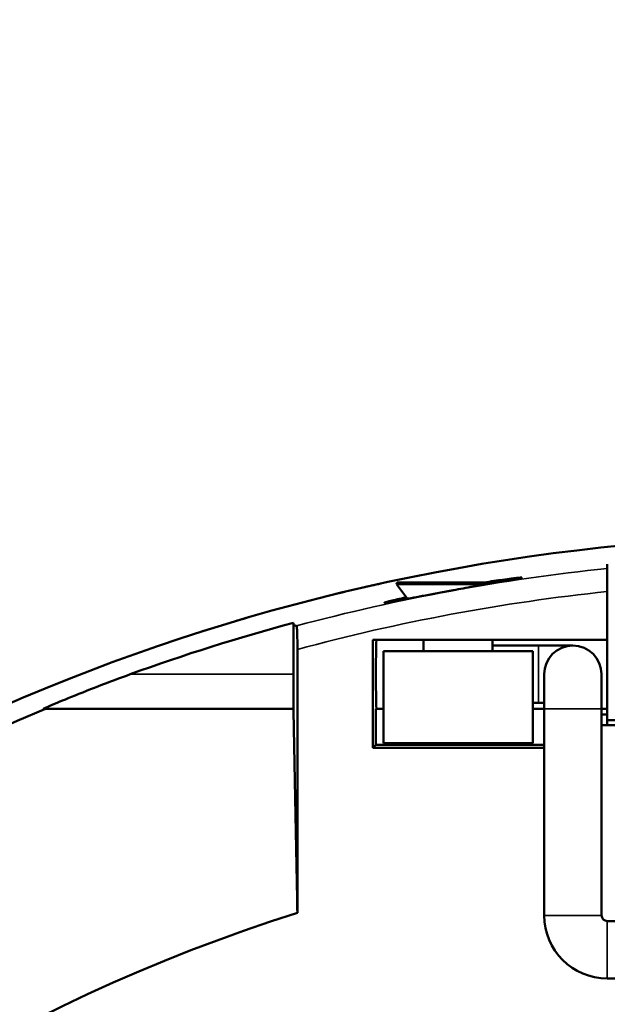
# Model space of a CAD drawing. Header units: millimetres. Extents: x 40 to 2195, y 40 to 1687.
# Tile 40 of 185: x 889 to 915, y 430 to 473. Entities that reach past the tile are written whole.
import ezdxf

# ---------------------------------------------------------------- set-up
doc = ezdxf.new("R2010")
doc.units = ezdxf.units.MM
doc.header["$LTSCALE"] = 8
for name, color, linetype, lineweight in [('Dimension (ISO)', 7, 'Continuous', 25), ('Visible (ISO)', 7, 'Continuous', 50), ('Visible Narrow (ISO)', 7, 'Continuous', 35)]:
    doc.layers.add(name, color=color, linetype=linetype, lineweight=lineweight)
doc.styles.add('Note Text (ANSI)', font='tahoma.ttf')
doc.dimstyles.new('Default (ISO)', dxfattribs={"dimscale": 8, "dimtxt": 1, "dimasz": 2.5, "dimexe": 3.175, "dimexo": 0, "dimgap": 0.762, "dimtad": 1, "dimrnd": 1e-08, "dimzin": 0, "dimdsep": 46, "dimtxsty": 'Note Text (ANSI)', "dimcen": 0.09, "dimdle": 10, "dimclrd": 1, "dimclre": 1, "dimclrt": 1, "dimazin": 0, "dimtfac": 3.5052, "dimtmove": 0, "dimatfit": 3, "dimfxl": 1, "dimtolj": 1, "dimtzin": 0, "dimlwd": -1, "dimlwe": -1, "dimarcsym": 0})

# ---------------------------------------------------------------- blocks, each defined once
blk = doc.blocks.new('*D11')
at = {"layer": 'Defpoints', "color": 0, "transparency": 16777216}
for p in [(802.956, 490.317), (802.956, 362.317), (1044.956, 362.317)]:
    blk.add_point(p, dxfattribs=at)
at = {"layer": 'Dimension (ISO)', "color": 1, "transparency": 16777216}
for p, q in [((802.956, 362.317), (802.956, 515.717)), ((1044.956, 362.317), (1044.956, 515.717)), ((1024.956, 490.317), (822.956, 490.317))]:
    blk.add_line(p, q, dxfattribs=at)
for points in [[(822.956, 493.65), (822.956, 486.983), (802.956, 490.317)], [(1024.956, 493.65), (1024.956, 486.983), (1044.956, 490.317)]]:
    blk.add_solid(points, dxfattribs=at)
at = {"layer": 'Dimension (ISO)', "color": 1, "transparency": 16777216, "insert": (871.398, 506.879), "char_height": 8, "attachment_point": 1, "style": 'Note Text (ANSI)'}
blk.add_mtext('\\A1;242.00 mm [9.528 in]', dxfattribs=at)

msp = doc.modelspace()

# ---------------------------------------------------------------- linework, layer by layer
at = {"layer": 'Visible (ISO)'}
for p, q in [((914.956, 449.118), (914.956, 448.925)), ((914.956, 448.925), (914.956, 447.919)), ((905.806, 448.317), (905.767, 448.237)), ((909.675, 448.237), (905.767, 448.237)), ((906.247, 447.603), (905.767, 448.237)), ((910.13, 448.317), (905.806, 448.317)), ((914.956, 445.817), (914.956, 447.919)), ((901.284, 446.56), (901.284, 446.459)), ((901.284, 446.459), (901.284, 442.817)), ((904.747, 445.817), (904.747, 441.107)), ((904.747, 445.817), (914.956, 445.817)), ((906.956, 445.317), (906.956, 445.817)), ((909.956, 445.317), (909.956, 445.817)), ((914.956, 442.817), (914.956, 445.817)), ((901.456, 445.398), (901.456, 433.922)), ((911.706, 445.317), (905.206, 445.317)), ((905.206, 445.317), (905.206, 441.317)), ((909.956, 445.567), (911.956, 445.567)), ((911.706, 441.317), (911.706, 445.317)), ((913.456, 445.567), (911.956, 445.567)), ((912.206, 444.317), (912.206, 442.817)), ((914.706, 442.817), (914.706, 444.317)), ((911.706, 443.067), (911.956, 443.067)), ((911.956, 443.067), (912.206, 443.067)), ((890.399, 442.817), (890.49, 442.817)), ((904.878, 441.238), (904.878, 442.817)), ((905.206, 442.817), (904.878, 442.817)), ((912.206, 442.817), (911.706, 442.817)), ((912.206, 442.817), (912.206, 433.817)), ((914.956, 442.817), (914.706, 442.817)), ((914.706, 442.817), (914.706, 433.817)), ((914.956, 442.558), (914.956, 442.817)), ((914.706, 442.558), (914.956, 442.558)), ((914.956, 442.558), (914.956, 442.107)), ((914.956, 442.317), (929.206, 442.317)), ((914.706, 442.107), (914.956, 442.107)), ((914.956, 442.107), (929.206, 442.107)), ((905.206, 441.317), (911.706, 441.317)), ((904.747, 441.107), (904.878, 441.238)), ((904.747, 441.107), (912.206, 441.107)), ((904.878, 441.238), (912.206, 441.238)), ((914.956, 433.567), (928.956, 433.567)), ((914.956, 431.067), (928.956, 431.067))]:
    msp.add_line(p, q, dxfattribs=at)
for centre, radius, start, end in [((923.956, 362.317), 88, 332.27941, 327.72059), ((923.956, 362.317), 87.241, 105.06346, 109.9605), ((913.456, 444.317), 1.25, 0, 180), ((923.956, 362.317), 87.18, 112.57449, 168.06845), ((923.956, 362.317), 75.057, 107.44382, 166.49798), ((914.956, 433.817), 2.75, 180, 270), ((914.956, 433.817), 0.25, 180, 270)]:
    msp.add_arc(centre, radius, start, end, dxfattribs=at)
msp.add_ellipse((904.904, 444.317), major_axis=(0, -1.5), ratio=0.017455, start_param=3.141593, end_param=6.283185, dxfattribs=at)
for points in [[(904.29, 448.091), (904.548, 448.15), (904.821, 448.211), (905.091, 448.271)], [(903.031, 447.792), (903.184, 447.83), (903.36, 447.872), (903.55, 447.918)], [(898.829, 446.653), (899.018, 446.709), (899.193, 446.761), (899.346, 446.805)], [(901.284, 446.459), (901.33, 446.448), (901.376, 446.436), (901.422, 446.425)], [(897.324, 446.19), (897.585, 446.273), (897.849, 446.355), (898.099, 446.432)], [(901.456, 433.922), (901.438, 434.874), (901.401, 436.803), (901.343, 439.767), (901.304, 441.792), (901.284, 442.817)]]:
    msp.add_open_spline(points, degree=3, dxfattribs=at)
for points, knots in [([(909.599, 448.317), (909.893, 448.363), (910.161, 448.403), (910.685, 448.476), (910.886, 448.5), (911.159, 448.529), (911.232, 448.533), (911.231, 448.52), (911.157, 448.503), (910.942, 448.461), (910.853, 448.445), (910.577, 448.395), (910.322, 448.35), (909.767, 448.253), (909.49, 448.205), (908.831, 448.087), (908.536, 448.034), (908.24, 447.98)], [0.0979711, 0.0979711, 0.0979711, 0.0979711, 0.1534238, 0.1534238, 0.2230463, 0.2230463, 0.2977433, 0.2977433, 0.3727533, 0.3727533, 0.4107039, 0.4107039, 0.4724561, 0.4724561, 0.5004754, 0.5004754, 0.5216905, 0.5216905, 0.5216905, 0.5216905]), ([(908.24, 447.98), (908.036, 447.942), (907.831, 447.904), (907.426, 447.828), (907.227, 447.791), (906.676, 447.686), (906.349, 447.623), (905.786, 447.515), (905.588, 447.478), (905.32, 447.432), (905.249, 447.423), (905.249, 447.436), (905.321, 447.458), (905.613, 447.535), (905.833, 447.588), (906.121, 447.653), (906.158, 447.662), (906.196, 447.67)], [0.0000104, 0.0000104, 0.0000104, 0.0000104, 0.0623581, 0.0623581, 0.1260596, 0.1260596, 0.2469873, 0.2469873, 0.3736482, 0.3736482, 0.5089842, 0.5089842, 0.645118, 0.645118, 0.7945169, 0.7945169, 0.81614, 0.81614, 0.81614, 0.81614]), ([(901.456, 445.398), (901.456, 445.528), (901.455, 445.68), (901.452, 445.916), (901.449, 446.043), (901.443, 446.221), (901.439, 446.304), (901.431, 446.396), (901.426, 446.423), (901.422, 446.425)], [0.4529702, 0.4529702, 0.4529702, 0.4529702, 0.491726, 0.491726, 0.5296119, 0.5296119, 0.5667019, 0.5667019, 0.6015938, 0.6015938, 0.6015938, 0.6015938]), ([(890.399, 442.817), (890.398, 442.817), (890.398, 442.817), (890.397, 442.818), (890.416, 442.828), (890.485, 442.86), (890.536, 442.882), (890.805, 443), (891.158, 443.147), (892.27, 443.602), (893.297, 443.997), (894.175, 444.317)], [0.9393184, 0.9393184, 0.9393184, 0.9393184, 0.9417162, 0.9417162, 0.9674978, 0.9674978, 0.9932795, 0.9932795, 1.0995191, 1.0995191, 1.3771755, 1.3771755, 1.3771755, 1.3771755])]:
    msp.add_open_spline(points, degree=3, knots=knots, dxfattribs=at)
msp.add_rational_spline([(890.49, 442.817), (895.999, 442.817), (901.284, 442.817)], [1.03099871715, 1.04416824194, 1.05328307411], degree=2, dxfattribs=at)
at = {"layer": 'Visible Narrow (ISO)'}
for p, q in [((911.956, 443.067), (911.956, 445.567)), ((894.175, 444.317), (901.284, 444.317)), ((912.206, 442.817), (914.706, 442.817)), ((912.206, 433.817), (914.706, 433.817)), ((914.956, 431.067), (914.956, 433.567))]:
    msp.add_line(p, q, dxfattribs=at)
for radius, start, end in [(87.075, 95.93267, 104.99847), (86.075, 96.00183, 105.15319)]:
    msp.add_arc((923.956, 362.317), radius, start, end, dxfattribs=at)

# ---------------------------------------------------------------- dimensions: what is measured, and where the dimension line sits
at = {"layer": 'Dimension (ISO)', "color": 1, "true_color": 0xff0000}
dim = msp.add_linear_dim(base=(802.956, 490.317), p1=(1044.956, 362.317), p2=(802.956, 362.317), angle=180, text='<> mm [9.528 in]', dimstyle='Default (ISO)', override={"dimgap": 0.762, "dimdec": 2, "dimpost": '', "dimtol": 0, "dimlim": 0, "dimtp": 0, "dimtm": 0, "dimtdec": 2, "dimtofl": 0, "dimatfit": 1}, dxfattribs=at)
dim.commit()
dim.dimension.update_dxf_attribs({"geometry": '*D11', "text_midpoint": (923.956, 490.317), "dimtype": 160})

doc.saveas('drawing.dxf')
